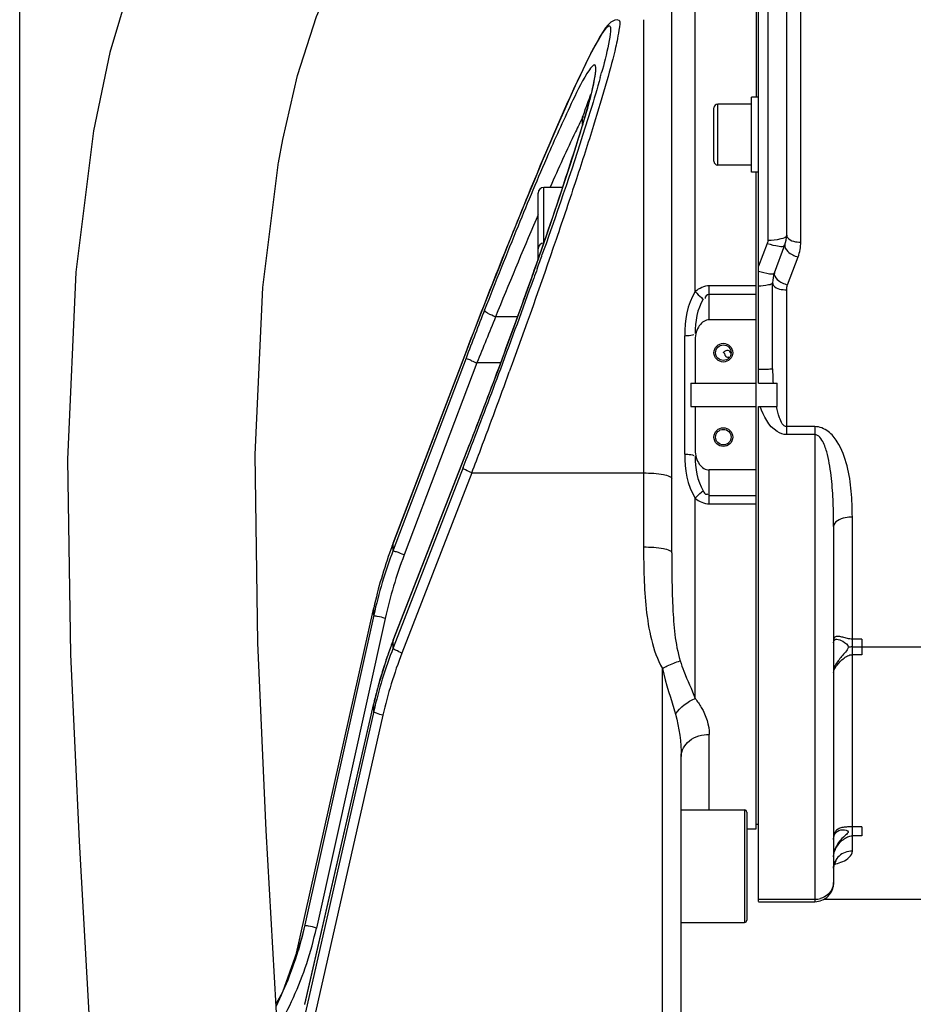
# Model space of a CAD drawing. Header units: millimetres. Extents: x 0 to 8410, y 0 to 5940.
# Tile 21 of 122: x 1813 to 2004, y 4235 to 4445. Entities that reach past the tile are written whole.
import ezdxf

# ---------------------------------------------------------------- set-up
doc = ezdxf.new("R2010")
doc.units = ezdxf.units.MM
doc.header["$LTSCALE"] = 462.55
doc.layers.get('0').update_dxf_attribs({"linetype": 'CONTINUOUS'})
for name, color, linetype in [('204101000016_DXF_DIMENSION', 7, 'CONTINUOUS'), ('304102000036DXF_CONTINUOUS_LINE', 7, 'CONTINUOUS'), ('304103000020DXF_CONTINUOUS_LINE', 7, 'CONTINUOUS'), ('304107000022DXF_CONTINUOUS_LINE', 7, 'CONTINUOUS'), ('501023000084DXF_CONTINUOUS_LINE', 7, 'CONTINUOUS'), ('501023000101DXF_CONTINUOUS_LINE', 7, 'CONTINUOUS'), ('504001000008DXF_CONTINUOUS_LINE', 7, 'CONTINUOUS'), ('R6-3BUXIAN-2DXF_CONTINUOUS_LINE', 7, 'CONTINUOUS')]:
    doc.layers.add(name, color=color, linetype=linetype)
doc.styles.get("Standard").update_dxf_attribs({"font": 'txt', "width": 0.7})
doc.dimstyles.new('DIMSTYLE_4', dxfattribs={"dimtxt": 90, "dimasz": 50, "dimexe": 1.5, "dimexo": 0, "dimgap": 2.25, "dimtad": 1, "dimdsep": 46, "dimtxsty": 'Standard', "dimblk": '_FILLED', "dimblk1": '_FILLED', "dimblk2": '_FILLED', "dimcen": 0.09, "dimclrt": 5, "dimazin": 2, "dimtp": 0.01, "dimtm": 0.01, "dimtfac": 1, "dimtofl": 0, "dimtmove": 0, "dimatfit": 3, "dimldrblk": '_FILLED', "dimfxl": 1, "dimtolj": 1, "dimarcsym": 0})

# ---------------------------------------------------------------- blocks, each defined once
blk = doc.blocks.new('_FILLED')
at = {"color": 0, "linetype": 'ByBlock'}
blk.add_solid([(0, 0), (-1, 0.17), (-1, -0.17)], dxfattribs=at)
blk = doc.blocks.new('*D9')
at = {"layer": '204101000016_DXF_DIMENSION', "color": 2, "linetype": 'Continuous'}
for p, q in [((1813.23, 4163.24), (1813.23, 4734.18)), ((2265.73, 3121.36), (2265.73, 4734.18)), ((1813.23, 4719.18), (2039.48, 4719.18)), ((2265.73, 4719.18), (2039.48, 4719.18))]:
    blk.add_line(p, q, dxfattribs=at)
at = {"layer": '204101000016_DXF_DIMENSION', "color": 2, "linetype": 'Continuous', "xscale": 50, "yscale": 50, "zscale": 50, "rotation": 180}
blk.add_blockref('_FILLED', (1813.23, 4719.18), dxfattribs=at)
at = {"layer": '204101000016_DXF_DIMENSION', "color": 2, "linetype": 'Continuous', "xscale": 50, "yscale": 50, "zscale": 50}
blk.add_blockref('_FILLED', (2265.73, 4719.18), dxfattribs=at)

msp = doc.modelspace()

# ---------------------------------------------------------------- linework, layer by layer
at = {"layer": '304102000036DXF_CONTINUOUS_LINE', "color": 7, "linetype": 'Continuous'}
for p, q in [((1970.73067, 4367.85928), (1970.73067, 4548.35928)), ((1976.73067, 4399.44719), (1976.73067, 4461.27137)), ((1974.1127, 4391.37802), (1976.34867, 4397.34062)), ((1973.73067, 4370.9177), (1973.73067, 4389.27126)), ((1970.73067, 4367.85928), (1974.73067, 4367.85928)), ((1974.73067, 4362.85928), (1974.73067, 4367.85928)), ((1970.73067, 4257.30637), (1970.73067, 4362.85928)), ((1970.73067, 4362.85928), (1974.73067, 4362.85928)), ((1986.73067, 4337.31871), (1986.73067, 4261.30559)), ((1992.73067, 4313.28634), (1992.73067, 4309.9674)), ((1992.73067, 4273.229), (1992.73067, 4271.32336)), ((1986.97301, 4265.50193), (1987.24388, 4265.89488)), ((1987.24388, 4265.89488), (1987.30182, 4265.94964)), ((1984.6698, 4257.85928), (2038.73067, 4257.85928)), ((1970.73067, 4257.30528), (1982.73067, 4257.30528))]:
    msp.add_line(p, q, dxfattribs=at)
at = {"layer": '304102000036DXF_CONTINUOUS_LINE', "color": 9, "linetype": 'Continuous'}
for p, q in [((1979.73067, 4397.94729), (1979.73067, 4459.77128)), ((1972.73067, 4449.71101), (1972.73067, 4398.34768)), ((1972.60333, 4397.66808), (1970.73067, 4392.83538)), ((1976.92168, 4388.82465), (1979.15763, 4394.78718)), ((1976.73067, 4356.87932), (1976.73067, 4387.77128)), ((1982.73067, 4358.59665), (1976.73067, 4358.59665)), ((1982.73067, 4358.59665), (1982.73067, 4257.30528)), ((1982.73067, 4356.87932), (1976.73067, 4356.87932)), ((1990.73067, 4268.0853), (1990.73067, 4339.31871)), ((1990.73067, 4311.60928), (2040.64355, 4311.60928)), ((1970.73067, 4257.82467), (1982.73067, 4257.82467))]:
    msp.add_line(p, q, dxfattribs=at)
at = {"layer": '304102000036DXF_CONTINUOUS_LINE', "color": 2, "linetype": 'Continuous'}
for p, q in [((1992.73067, 4313.28634), (1990.73067, 4313.28634)), ((1992.73067, 4309.9674), (1990.73067, 4309.9674)), ((1992.73067, 4273.229), (1990.73067, 4273.229)), ((1992.73067, 4271.32336), (1990.73067, 4271.32336))]:
    msp.add_line(p, q, dxfattribs=at)
at = {"layer": '304102000036DXF_CONTINUOUS_LINE', "color": 7, "linetype": 'Continuous'}
msp.add_lwpolyline([(1986.73056, 4264.47827), (1986.7477, 4264.74973), (1986.97301, 4265.50193)], dxfattribs=at)
for centre, radius, start, end in [((1970.73067, 4399.44729), 6, 339.4447, 359.9990625), ((1979.73067, 4389.27128), 6, 159.4439466, 180.0001385), ((1993.92241, 4265.47455), 7.55874, 142.1445998, 147.5475303), ((1982.73067, 4261.30528), 4, 270, 0.000367)]:
    msp.add_arc(centre, radius, start, end, dxfattribs=at)
at = {"layer": '304102000036DXF_CONTINUOUS_LINE', "color": 9, "linetype": 'Continuous'}
for centre, radius, start, end in [((2016.04395, 4370.9352), 42.31328, 180.0226931, 184.1687308), ((1990.72682, 4303.75273), 7.85655, 89.9719183, 96.4675735), ((1990.03304, 4264.4611), 3.30239, 166.9087851, 179.7021568), ((1990.11574, 4264.44323), 3.38698, 157.950076, 166.9312624), ((1983.9181, 4277.99861), 13.06099, 283.1353544, 284.5415168), ((1990.11403, 4264.44381), 3.38518, 156.8847281, 157.9481944), ((1990.11071, 4264.44523), 3.38157, 155.4369314, 156.884827), ((1983.55991, 4261.40921), 3.17077, 358.3654667, 359.9990232), ((1982.72983, 4262.27277), 4.4481, 270.0108481, 286.1453259)]:
    msp.add_arc(centre, radius, start, end, dxfattribs=at)
for points in [[(1972.73067, 4398.34768), (1972.73068, 4398.1172), (1972.6866, 4397.88299), (1972.60333, 4397.66808)], [(1979.15763, 4394.78718), (1979.53357, 4395.78955), (1979.73071, 4396.87674), (1979.73067, 4397.94729)], [(1976.73067, 4387.77128), (1976.73067, 4388.12813), (1976.79639, 4388.49052), (1976.92168, 4388.82465)], [(1990.73067, 4268.0853), (1989.72381, 4268.0853), (1988.64882, 4267.70074), (1987.90224, 4267.02518)], [(1987.90224, 4267.02518), (1987.54146, 4266.69871), (1987.23742, 4266.29346), (1987.03515, 4265.85093)], [(1986.5349, 4260.3015), (1986.14349, 4259.2207), (1985.07049, 4258.3211), (1983.96673, 4258.00011)], [(1986.72938, 4261.31877), (1986.71954, 4260.97368), (1986.65245, 4260.6261), (1986.5349, 4260.3015)]]:
    msp.add_open_spline(points, degree=3, dxfattribs=at)
for points, knots in [([(1972.73067, 4398.34768), (1973.67957, 4398.34768), (1974.83735, 4398.43666), (1976.73067, 4398.97859), (1976.73067, 4399.44729)], [0, 0, 0, 0, 0.669368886, 1, 1, 1, 1]), ([(1976.73067, 4399.44729), (1976.73067, 4399.24136), (1977.30912, 4398.10056), (1978.7566, 4397.94729), (1979.73067, 4397.94729)], [0, 0, 0, 0, 0.174514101, 1, 1, 1, 1]), ([(1972.60333, 4397.66808), (1973.42239, 4397.3832), (1974.42725, 4397.11339), (1976.20303, 4396.95223), (1976.34865, 4397.34055)], [0, 0, 0, 0, 0.676479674, 1, 1, 1, 1]), ([(1976.34865, 4397.34055), (1976.16924, 4396.86214), (1977.18381, 4395.48313), (1978.36428, 4395.01031), (1979.15763, 4394.78718)], [0, 0, 0, 0, 0.38270345, 1, 1, 1, 1]), ([(1970.73067, 4391.77245), (1971.48521, 4391.5206), (1972.53386, 4391.24956), (1973.63462, 4391.13806), (1974.06913, 4391.26163), (1974.11275, 4391.37798)], [0, 0, 0, 0, 0.682344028, 0.893415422, 1, 1, 1, 1]), ([(1974.1127, 4391.37802), (1973.93329, 4390.89961), (1974.94785, 4389.5206), (1976.12833, 4389.04778), (1976.92168, 4388.82465)], [0, 0, 0, 0, 0.382703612, 1, 1, 1, 1]), ([(1973.73067, 4389.27128), (1973.73067, 4388.95071), (1972.26059, 4388.67951), (1971.45632, 4388.56055), (1970.73067, 4388.52442)], [0, 0, 0, 0, 0.306147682, 1, 1, 1, 1]), ([(1973.73067, 4389.27128), (1973.73067, 4389.06535), (1974.30912, 4387.92454), (1975.7566, 4387.77128), (1976.73067, 4387.77128)], [0, 0, 0, 0, 0.174514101, 1, 1, 1, 1]), ([(1973.73067, 4370.91762), (1973.73067, 4370.84332), (1973.292, 4370.88736), (1972.83339, 4370.76938), (1971.82909, 4370.77408), (1971.13058, 4370.74872), (1970.73067, 4370.7441)], [0, 0, 0, 0, 0.074038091, 0.28151865, 0.601506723, 1, 1, 1, 1]), ([(1976.73067, 4356.87932), (1976.01602, 4356.88104), (1973.18956, 4357.98518), (1971.83518, 4360.85174), (1971.0975, 4362.85928)], [0, 0, 0, 0, 0.25045286, 1, 1, 1, 1]), ([(1976.73067, 4358.59665), (1975.92601, 4358.59812), (1975.09388, 4360.67102), (1974.70939, 4362.05163), (1974.53339, 4362.85929)], [0, 0, 0, 0, 0.493274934, 1, 1, 1, 1]), ([(1990.73067, 4339.31871), (1990.73064, 4341.14662), (1990.60486, 4344.81256), (1989.78853, 4350.27561), (1988.16765, 4354.7308), (1985.72634, 4357.75363), (1983.74514, 4358.59785), (1982.73067, 4358.59665)], [0, 0, 0, 0, 0.24386031, 0.488358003, 0.735915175, 0.864660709, 1, 1, 1, 1]), ([(1986.73067, 4337.31871), (1986.73067, 4339.0179), (1986.6776, 4342.43747), (1986.36576, 4347.53268), (1985.68346, 4351.90521), (1984.75221, 4355.00724), (1983.58146, 4356.88008), (1982.73067, 4356.87932)], [0, 0, 0, 0, 0.247823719, 0.497572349, 0.749138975, 0.875914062, 1, 1, 1, 1]), ([(1990.73067, 4339.31871), (1990.21791, 4339.31871), (1988.7953, 4339.2183), (1986.73067, 4338.34674), (1986.73067, 4337.31871)], [0, 0, 0, 0, 0.332792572, 1, 1, 1, 1]), ([(1987.19747, 4265.35602), (1987.70244, 4265.48709), (1989.09395, 4265.90425), (1990.73134, 4267.07628), (1990.73067, 4268.0853)], [0, 0, 0, 0, 0.340818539, 1, 1, 1, 1])]:
    msp.add_open_spline(points, degree=3, knots=knots, dxfattribs=at)
at = {"layer": '304102000036DXF_CONTINUOUS_LINE', "color": 2, "linetype": 'Continuous'}
for points in [[(1990.73067, 4313.28634), (1990.364, 4313.28634), (1989.66428, 4313.39987), (1988.66208, 4313.69717), (1987.83626, 4313.87744), (1987.21189, 4313.8566), (1986.81839, 4313.59363), (1986.73067, 4313.25466), (1986.73067, 4313.04622)], [(1986.73067, 4306.20064), (1986.73067, 4306.33673), (1986.81592, 4306.68671), (1987.19414, 4307.38756), (1987.86622, 4308.25999), (1988.72323, 4309.10138), (1989.70558, 4309.77915), (1990.38128, 4309.9674), (1990.73067, 4309.9674)], [(1990.73067, 4273.229), (1990.38013, 4273.229), (1989.70328, 4273.23971), (1988.72336, 4273.18414), (1987.86968, 4272.9399), (1987.1967, 4272.43175), (1986.81671, 4271.7358), (1986.73067, 4271.15669), (1986.73067, 4270.84735)], [(1986.73067, 4266.87043), (1986.73067, 4267.14226), (1986.81592, 4267.73403), (1987.19414, 4268.68899), (1987.86622, 4269.69949), (1988.72323, 4270.55107), (1989.70558, 4271.16567), (1990.38128, 4271.32336), (1990.73067, 4271.32336)]]:
    msp.add_open_spline(points, degree=3, dxfattribs=at)
at = {"layer": '304102000036DXF_CONTINUOUS_LINE', "color": 7, "linetype": 'Continuous'}
for points, knots in [([(1986.73067, 4312.52176), (1986.73067, 4312.61127), (1986.74323, 4312.89782), (1986.96677, 4313.17573), (1987.15735, 4313.2297)], [0, 0, 0, 0, 0.311255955, 1, 1, 1, 1]), ([(1987.15735, 4313.2297), (1987.19511, 4313.24039), (1987.27513, 4313.25567), (1987.35635, 4313.25956), (1987.3982, 4313.25925)], [0, 0, 0, 0, 0.483923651, 1, 1, 1, 1]), ([(1987.3982, 4313.25925), (1987.84978, 4313.25591), (1988.74098, 4312.80742), (1989.84185, 4312.12997), (1989.84185, 4311.55928)], [0, 0, 0, 0, 0.441753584, 1, 1, 1, 1]), ([(1989.84185, 4311.55928), (1989.84185, 4311.16465), (1989.20402, 4310.49776), (1988.21632, 4309.32206), (1987.448, 4308.3609), (1987.07212, 4307.67433)], [0, 0, 0, 0, 0.247577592, 0.508949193, 1, 1, 1, 1]), ([(1989.84185, 4272.17495), (1989.84185, 4272.10706), (1989.65138, 4271.7726), (1989.35268, 4271.5715), (1989.13719, 4271.37355)], [0, 0, 0, 0, 0.188325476, 1, 1, 1, 1])]:
    msp.add_open_spline(points, degree=3, knots=knots, dxfattribs=at)
for points in [[(1986.85056, 4307.21136), (1986.78811, 4307.05339), (1986.73067, 4306.88593), (1986.73067, 4306.71607)], [(1987.07212, 4307.67433), (1986.98997, 4307.52426), (1986.91345, 4307.37046), (1986.85056, 4307.21136)], [(1987.17764, 4271.98015), (1987.5219, 4272.40356), (1988.13431, 4272.63177), (1988.68001, 4272.63052)], [(1988.68001, 4272.63052), (1989.096, 4272.62957), (1989.84185, 4272.59094), (1989.84185, 4272.17495)], [(1986.73067, 4270.52668), (1986.73067, 4270.8152), (1986.76704, 4271.10882), (1986.85697, 4271.38297)], [(1986.85697, 4271.38297), (1986.9274, 4271.59765), (1987.0351, 4271.80484), (1987.17764, 4271.98015)], [(1989.13719, 4271.37355), (1988.71287, 4270.98376), (1988.30742, 4270.56844), (1987.95432, 4270.11313)], [(1987.54407, 4269.53057), (1987.24463, 4269.05852), (1986.99408, 4268.54392), (1986.85056, 4268.00365)]]:
    msp.add_open_spline(points, degree=3, dxfattribs=at)
at = {"layer": '304103000020DXF_CONTINUOUS_LINE', "color": 9, "linetype": 'Continuous'}
for p, q in [((1957.23067, 4387.38386), (1957.23067, 4457.85928)), ((1946.23067, 4445.35928), (1946.23067, 4332.94661)), ((1933.23068, 4423.01175), (1933.23069, 4424.54422)), ((1924.18945, 4395.51972), (1924.45985, 4396.29312)), ((1924.45985, 4396.29312), (1924.68237, 4396.93098)), ((1924.68237, 4396.93098), (1924.96696, 4397.7487)), ((1924.9151, 4396.11552), (1924.63992, 4395.33609)), ((1960.23067, 4381.35928), (1960.23067, 4388.60863)), ((1970.23067, 4388.60863), (1960.23067, 4388.60863)), ((1970.23067, 4386.78558), (1960.23067, 4386.78558)), ((1919.34868, 4381.97113), (1914.66485, 4381.97127)), ((1955.00845, 4352.75355), (1955.00845, 4377.96502)), ((1908.37707, 4373.20075), (1892.84545, 4332.23228)), ((1892.84545, 4333.74286), (1907.7526, 4372.86062)), ((1910.71371, 4372.19077), (1895.18214, 4331.22246)), ((1907.75305, 4372.86963), (1907.7526, 4372.86062)), ((1915.75836, 4372.19081), (1910.71371, 4372.19077)), ((1915.34323, 4371.07099), (1915.34949, 4371.07784)), ((1915.34948, 4371.07784), (1915.69611, 4372.01)), ((1892.84545, 4313.02087), (1909.11615, 4354.72115)), ((1909.12385, 4354.75089), (1909.11615, 4354.72115)), ((1907.7526, 4349.84536), (1892.84545, 4311.43626)), ((1909.62118, 4348.72438), (1894.7148, 4310.31725)), ((1909.62118, 4348.72438), (1946.23067, 4348.72635)), ((1960.23067, 4342.10994), (1960.23067, 4349.35928)), ((1960.23067, 4343.93299), (1970.23067, 4343.93299)), ((1957.23067, 4300.6093), (1957.23067, 4343.33471)), ((1960.23067, 4342.10994), (1970.23067, 4342.10994)), ((1892.84591, 4333.75188), (1892.84545, 4333.74286)), ((1892.84545, 4332.23228), (1892.84545, 4333.74286)), ((1871.98378, 4245.03395), (1888.70489, 4319.96241)), ((1888.70507, 4319.96799), (1888.70489, 4319.96241)), ((1888.70511, 4318.38353), (1888.70489, 4319.96241)), ((1888.70511, 4318.38353), (1874.04656, 4252.35587)), ((1891.1451, 4317.71418), (1876.48678, 4251.68754)), ((1892.85314, 4313.05062), (1892.84545, 4313.02087)), ((1892.84545, 4311.43626), (1892.84545, 4313.02087)), ((1950.23067, 4229.34711), (1950.23034, 4307.03022)), ((1874.04657, 4235.40109), (1888.7051, 4299.55534)), ((1888.70791, 4299.57375), (1888.70489, 4299.55441)), ((1888.70489, 4297.90051), (1888.7051, 4299.55534)), ((1888.70489, 4297.90051), (1871.04171, 4220.18445)), ((1890.65706, 4297.05466), (1872.99405, 4219.3394)), ((1960.23067, 4276.86928), (1960.23067, 4292.96342)), ((1874.04656, 4252.35587), (1872.63741, 4246.9772))]:
    msp.add_line(p, q, dxfattribs=at)
at = {"layer": '304103000020DXF_CONTINUOUS_LINE', "color": 7, "linetype": 'Continuous'}
for p, q in [((1970.23067, 4457.85911), (1970.23067, 4428.85928)), ((1952.23067, 4331.69914), (1952.23067, 4452.85754)), ((1970.23067, 4272.85945), (1970.23067, 4412.85928)), ((1913.46386, 4387.64133), (1911.39416, 4382.33732)), ((1970.23067, 4381.35928), (1960.23067, 4381.35928)), ((1957.23067, 4377.11664), (1957.23067, 4367.85928)), ((1907.90454, 4373.26561), (1892.84591, 4333.75188)), ((1956.33001, 4367.85928), (1970.23067, 4367.85928)), ((1956.33001, 4362.85928), (1970.23067, 4362.85928)), ((1957.23067, 4362.85928), (1957.23067, 4353.60193)), ((1892.85315, 4313.05062), (1909.12385, 4354.7509)), ((1970.23067, 4349.35928), (1960.23067, 4349.35928)), ((1871.98061, 4245.02453), (1888.70507, 4319.96799)), ((1874.04959, 4235.42046), (1888.70791, 4299.57375)), ((1954.23067, 4264.86928), (1954.23067, 4288.26747)), ((1968.23067, 4272.85928), (1970.23067, 4272.85928)), ((1970.23067, 4273.85928), (1970.73067, 4273.85928)), ((1954.23067, 4230.1751), (1954.23067, 4258.71809)), ((1874.04656, 4252.35587), (1873.3847, 4249.62556)), ((1873.3847, 4249.62556), (1873.36929, 4249.56686))]:
    msp.add_line(p, q, dxfattribs=at)
for points in [[(1940.77109, 4445.35897), (1940.13296, 4445.26709), (1939.2312, 4444.79807), (1938.65111, 4444.25089), (1938.12924, 4443.60253), (1937.58393, 4442.8064), (1936.98451, 4441.83286), (1936.31385, 4440.65688), (1935.56286, 4439.26081), (1934.72569, 4437.63099), (1933.79799, 4435.75574)], [(1933.79799, 4435.75574), (1932.77633, 4433.62443), (1931.6581, 4431.22798), (1930.4425, 4428.56129), (1929.13, 4425.62211), (1927.72195, 4422.41031), (1926.2206, 4418.9282), (1924.62909, 4415.18036), (1922.95159, 4411.17399), (1921.19275, 4406.91782), (1919.35798, 4402.42255), (1917.45349, 4397.70109), (1915.48629, 4392.76852), (1913.46386, 4387.64133)], [(1935.9011, 4434.13636), (1935.90106, 4434.13605), (1935.89515, 4433.91785), (1935.84288, 4433.41294), (1935.72453, 4432.66187), (1935.53076, 4431.67245), (1935.25488, 4430.44277), (1934.89111, 4428.96655), (1934.43418, 4427.23596), (1933.87883, 4425.24184), (1933.21994, 4422.9748), (1932.45306, 4420.42725), (1931.57436, 4417.59345), (1930.58142, 4414.47175), (1929.47321, 4411.06433), (1928.24985, 4407.37647), (1926.91267, 4403.41658), (1925.46448, 4399.19687)], [(1925.46448, 4399.19687), (1923.90903, 4394.73191), (1922.25103, 4390.03869), (1920.496, 4385.13595), (1918.65055, 4380.04538), (1916.72312, 4374.79324), (1915.34323, 4371.07099)], [(1911.39416, 4382.33732), (1909.28648, 4376.87801), (1907.90454, 4373.26561)], [(1915.34323, 4371.07099), (1913.46372, 4366.05813), (1910.98243, 4359.54819), (1909.12385, 4354.75089)], [(1892.85315, 4313.05062), (1891.40104, 4309.07199), (1889.70421, 4303.54102), (1888.70791, 4299.57375)], [(1873.38467, 4249.62545), (1869.27902, 4238.00523), (1867.89832, 4235.57499)]]:
    msp.add_lwpolyline(points, dxfattribs=at)
for centre, radius in [((1963.23067, 4374.35928), 2), ((1963.23067, 4374.35928), 1.65), ((1963.23067, 4356.35928), 2), ((1963.23067, 4356.35928), 1.65)]:
    msp.add_circle(centre, radius, dxfattribs=at)
at = {"layer": '304103000020DXF_CONTINUOUS_LINE', "color": 9, "linetype": 'Continuous'}
for centre, radius, start, end in [((1748.66285, 4486.15936), 195.69025, 344.2501343, 344.5621161), ((1914.23879, 4436.97088), 21.9537, 350.2355411, 351.025416), ((1933.23005, 4417.84683), 6.69739, 86.3241595, 89.9946451), ((2896.32921, 3985.45963), 1058.71922, 156.78743805, 158.00534418), ((854.41173, 4770.01083), 1133.43194, 340.54441968, 340.70666577), ((649.68926, 4845.92196), 1352.23031, 340.39921597, 340.53586052), ((646.40771, 4843.99448), 1354.20175, 339.60236525, 340.42958137), ((455.82883, 4915.37123), 1558.15531, 339.54820615, 340.30256428), ((2940.89609, 3981.83808), 1104.20118, 158.67053332, 159.24144985), ((2859.73606, 3994.49008), 1021.42119, 157.70626747, 158.29797643), ((867.96556, 4760.85658), 1117.56008, 338.69007511, 339.58749891), ((1926.73679, 4414.67422), 45.40448, 247.7818607, 249.3354974), ((339.43794, 4958.32945), 1682.22015, 338.96606482, 339.56247017), ((269.34494, 4969.21265), 1753.71403, 339.45687595, 340.02947142), ((389.41636, 4939.11487), 1628.67538, 338.78866154, 338.96592324), ((322.01208, 4949.47795), 1697.47094, 339.27328558, 339.45681503), ((1986.94463, 4296.55633), 100.63513, 159.2367113, 167.4733099), ((1986.99522, 4296.42612), 98.18568, 159.2437369, 167.4780054), ((1982.22181, 4278.16017), 95.93437, 158.6920359, 161.3690322), ((1982.99512, 4276.45852), 96.6975, 158.7939319, 167.1885718), ((1983.0331, 4276.04387), 94.73535, 158.7904325, 167.1861572), ((1982.00829, 4278.23281), 95.70883, 161.3694036, 164.4876405), ((1981.82898, 4278.2835), 95.5225, 164.4881742, 167.1329661), ((1801.93441, 4268.20798), 76.36086, 335.7715144, 347.5054414), ((1805.65262, 4266.57467), 72.2999, 329.8627722, 335.742652)]:
    msp.add_arc(centre, radius, start, end, dxfattribs=at)
at = {"layer": '304103000020DXF_CONTINUOUS_LINE', "color": 7, "linetype": 'Continuous'}
for centre, radius, start, end in [((2070.37327, 4365.35928), 114.07066, 178.7441914, 181.2558086), ((1985.95898, 4298.25256), 99.64784, 159.135617, 159.9544542), ((1986.04309, 4298.2286), 99.73506, 159.9580817, 167.4133704), ((1799.91109, 4268.86401), 75.95056, 339.5159123, 345.2811301), ((1802.30471, 4267.94008), 73.3846, 333.4371495, 338.8623245), ((1800.83877, 4268.53156), 74.9652, 338.8447023, 339.5058148)]:
    msp.add_arc(centre, radius, start, end, dxfattribs=at)
for centre, start_param, end_param in [((1960.23067, 4377.11664), 6.283185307, 7.853981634), ((1960.23067, 4353.60193), 7.853981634, 9.424777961)]:
    msp.add_ellipse(centre, major_axis=(0, 4.24264), ratio=0.707106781, start_param=start_param, end_param=end_param, dxfattribs=at)
at = {"layer": '304103000020DXF_CONTINUOUS_LINE', "color": 9, "linetype": 'Continuous'}
for points, knots in [([(1940.77418, 4445.35901), (1941.28203, 4445.35897), (1940.84321, 4442.19333), (1940.19956, 4438.92154), (1938.15089, 4431.30627), (1935.4034, 4422.22001), (1931.76202, 4410.86833), (1925.87163, 4393.35219), (1921.01852, 4379.6471), (1917.60538, 4370.25487)], [0, 0, 0, 0, 0.01932281, 0.076302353, 0.16976952, 0.295380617, 0.447467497, 0.619772, 1, 1, 1, 1]), ([(1933.67208, 4435.47083), (1935.14131, 4438.495), (1941.28906, 4450.19211), (1938.19061, 4437.32083), (1937.29251, 4434.06789)], [0, 0, 0, 0, 0.499075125, 1, 1, 1, 1]), ([(1907.7526, 4372.86062), (1912.39287, 4385.03703), (1920.70564, 4406.03948), (1929.49409, 4426.87115), (1933.67208, 4435.47083)], [0, 0, 0, 0, 0.576793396, 1, 1, 1, 1]), ([(1934.67176, 4434.6428), (1933.27976, 4432.62265), (1930.3711, 4426.58708), (1925.31194, 4415.50176), (1919.09807, 4400.55724), (1914.6633, 4389.44904), (1912.32795, 4383.46956)], [0, 0, 0, 0, 0.131711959, 0.357716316, 0.655359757, 1, 1, 1, 1]), ([(1936.01861, 4434.24452), (1936.07296, 4434.741), (1936.10396, 4436.56304), (1934.97219, 4435.07881), (1934.67176, 4434.6428)], [0, 0, 0, 0, 0.485401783, 1, 1, 1, 1]), ([(1935.92372, 4433.54618), (1935.94291, 4433.66785), (1935.97737, 4433.90027), (1936.00645, 4434.13343), (1936.01861, 4434.24452)], [0, 0, 0, 0, 0.52429139, 1, 1, 1, 1]), ([(1924.96696, 4397.7487), (1927.51674, 4405.08485), (1931.35196, 4416.8361), (1935.09238, 4428.69711), (1935.87445, 4433.24757)], [0, 0, 0, 0, 0.627160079, 1, 1, 1, 1]), ([(1937.00608, 4433.04155), (1936.341, 4430.68278), (1932.76565, 4418.77255), (1928.74118, 4407.00305), (1925.4321, 4397.58422)], [0, 0, 0, 0, 0.197101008, 1, 1, 1, 1]), ([(1933.2307, 4424.54404), (1933.39376, 4425.01316), (1933.96986, 4426.65603), (1934.56286, 4428.29328), (1935.01206, 4429.4537)], [0, 0, 0, 0, 0.285273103, 1, 1, 1, 1]), ([(1933.23069, 4424.54422), (1932.71704, 4423.51713), (1930.32398, 4418.60547), (1928.07422, 4413.62538), (1926.33104, 4409.67819)], [0, 0, 0, 0, 0.210195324, 1, 1, 1, 1]), ([(1957.23067, 4387.38397), (1957.65449, 4386.934), (1958.2112, 4386.3807), (1958.81459, 4385.88134), (1958.94499, 4385.78072)], [0, 0, 0, 0, 0.78959767, 1, 1, 1, 1]), ([(1914.66464, 4381.97074), (1914.08046, 4382.18487), (1913.386, 4382.5575), (1912.28268, 4383.1555), (1912.32795, 4383.46956)], [0, 0, 0, 0, 0.662258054, 1, 1, 1, 1]), ([(1955.00845, 4377.96502), (1955.21792, 4377.97926), (1955.87168, 4378.03868), (1956.53714, 4378.10814), (1956.95986, 4378.25782)], [0, 0, 0, 0, 0.318890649, 1, 1, 1, 1]), ([(1909.56782, 4372.64098), (1909.28157, 4372.75816), (1908.93261, 4372.97195), (1908.43467, 4373.08443), (1908.37707, 4373.20075)], [0, 0, 0, 0, 0.704399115, 1, 1, 1, 1]), ([(1955.00845, 4352.75355), (1955.21792, 4352.73931), (1955.87168, 4352.67988), (1956.53714, 4352.61042), (1956.95986, 4352.46074)], [0, 0, 0, 0, 0.318891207, 1, 1, 1, 1]), ([(1909.62195, 4348.72635), (1909.16137, 4348.89738), (1908.63197, 4349.2003), (1907.72811, 4349.60357), (1907.7526, 4349.84536)], [0, 0, 0, 0, 0.669052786, 1, 1, 1, 1]), ([(1946.23067, 4348.72635), (1947.65006, 4348.72635), (1949.60998, 4348.57291), (1951.51467, 4348.14264), (1952.23067, 4347.69913), (1952.23067, 4347.47888)], [0, 0, 0, 0, 0.677924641, 0.894802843, 1, 1, 1, 1]), ([(1957.23067, 4343.33471), (1957.65452, 4343.78461), (1958.21122, 4344.33785), (1958.81457, 4344.83719), (1958.94496, 4344.9378)], [0, 0, 0, 0, 0.78961087, 1, 1, 1, 1]), ([(1958.94496, 4344.9378), (1959.07209, 4344.73107), (1959.16251, 4344.19617), (1959.79877, 4344.12263), (1960.00283, 4344.23592)], [0, 0, 0, 0, 0.509765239, 1, 1, 1, 1]), ([(1895.18214, 4331.22246), (1894.6363, 4331.42883), (1893.96363, 4331.84233), (1892.96333, 4331.99422), (1892.84545, 4332.23228)], [0, 0, 0, 0, 0.687176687, 1, 1, 1, 1]), ([(1946.23067, 4332.94661), (1946.23066, 4328.54043), (1946.40373, 4319.80639), (1948.11385, 4310.87523), (1950.23034, 4307.03022)], [0, 0, 0, 0, 0.500974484, 1, 1, 1, 1]), ([(1946.23067, 4332.94661), (1947.65012, 4332.94661), (1949.61014, 4332.79341), (1951.51474, 4332.36282), (1952.23067, 4331.91937), (1952.23067, 4331.69914)], [0, 0, 0, 0, 0.677954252, 0.894816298, 1, 1, 1, 1]), ([(1952.23067, 4331.69914), (1952.23067, 4327.79008), (1952.32718, 4320.10372), (1952.92618, 4312.29592), (1954.04885, 4308.65485)], [0, 0, 0, 0, 0.506402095, 1, 1, 1, 1]), ([(1891.1451, 4317.71418), (1890.57302, 4317.84084), (1889.91883, 4318.18225), (1888.79192, 4318.13945), (1888.70489, 4318.38255)], [0, 0, 0, 0, 0.694112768, 1, 1, 1, 1]), ([(1894.7148, 4310.31725), (1894.25422, 4310.48828), (1893.72482, 4310.7912), (1892.82096, 4311.19447), (1892.84545, 4311.43626)], [0, 0, 0, 0, 0.669052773, 1, 1, 1, 1]), ([(1950.23067, 4307.02956), (1950.58034, 4307.21369), (1951.81721, 4307.83281), (1953.09626, 4308.38845), (1954.04888, 4308.65487)], [0, 0, 0, 0, 0.285462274, 1, 1, 1, 1]), ([(1954.04885, 4308.65485), (1954.27786, 4307.91275), (1955.22919, 4305.18603), (1956.49745, 4302.58597), (1957.23067, 4300.6093)], [0, 0, 0, 0, 0.269205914, 1, 1, 1, 1]), ([(1957.23067, 4300.6093), (1957.71422, 4300.01648), (1959.27963, 4297.74246), (1960.2307, 4294.96387), (1960.23067, 4292.96342)], [0, 0, 0, 0, 0.276632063, 1, 1, 1, 1]), ([(1890.65706, 4297.05466), (1890.18358, 4297.15762), (1889.64366, 4297.36548), (1888.69014, 4297.66703), (1888.70489, 4297.90051)], [0, 0, 0, 0, 0.674396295, 1, 1, 1, 1]), ([(1954.23067, 4288.26747), (1954.23067, 4289.51977), (1955.87041, 4292.23637), (1958.744, 4292.96342), (1960.23067, 4292.96342)], [0, 0, 0, 0, 0.457215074, 1, 1, 1, 1]), ([(1876.48678, 4251.68754), (1875.9147, 4251.8142), (1875.26051, 4252.15561), (1874.1336, 4252.11281), (1874.04657, 4252.35591)], [0, 0, 0, 0, 0.694112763, 1, 1, 1, 1])]:
    msp.add_open_spline(points, degree=3, knots=knots, dxfattribs=at)
for points in [[(1923.74752, 4403.75359), (1923.60293, 4403.4181), (1923.45857, 4403.08252), (1923.31442, 4402.74684)], [(1925.4321, 4397.58422), (1925.26007, 4397.09455), (1925.08773, 4396.60498), (1924.9151, 4396.11552)], [(1922.37793, 4390.38409), (1922.62751, 4391.08647), (1922.87645, 4391.78907), (1923.12471, 4392.4919)], [(1923.5617, 4392.29674), (1923.31158, 4391.59434), (1923.06089, 4390.89213), (1922.80966, 4390.19012)], [(1960.23067, 4388.60863), (1959.15055, 4388.60747), (1958.05279, 4388.08443), (1957.23067, 4387.38386)], [(1957.23067, 4387.38386), (1955.474, 4384.67832), (1955.00929, 4381.19083), (1955.00845, 4377.96502)], [(1958.94496, 4385.78077), (1957.63124, 4383.64491), (1957.23103, 4380.96364), (1957.23067, 4378.4561)], [(1960.23067, 4386.78558), (1959.80966, 4386.78523), (1959.15466, 4386.28981), (1959.32529, 4385.90492)], [(1955.00845, 4352.75355), (1955.00824, 4349.52774), (1955.46872, 4346.03681), (1957.23067, 4343.33471)], [(1957.23067, 4352.26247), (1957.2306, 4349.75493), (1957.63157, 4347.07386), (1958.94496, 4344.9378)], [(1957.23067, 4343.33471), (1958.05303, 4342.63442), (1959.15055, 4342.10871), (1960.23067, 4342.10994)], [(1950.23034, 4307.03089), (1950.95626, 4303.73466), (1952.12047, 4300.55034), (1953.03067, 4297.30017)], [(1953.03067, 4297.30017), (1954.04405, 4298.76637), (1955.57054, 4299.96071), (1957.23067, 4300.60928)], [(1953.03067, 4297.30017), (1953.84978, 4294.37535), (1954.23068, 4291.30482), (1954.23067, 4288.26747)]]:
    msp.add_open_spline(points, degree=3, dxfattribs=at)
at = {"layer": '304103000020DXF_CONTINUOUS_LINE', "color": 7, "linetype": 'Continuous'}
for points, knots in [([(1963.31341, 4374.45802), (1963.29828, 4374.44226), (1963.26949, 4374.41032), (1963.24301, 4374.37643), (1963.23067, 4374.35928)], [0, 0, 0, 0, 0.508480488, 1, 1, 1, 1]), ([(1963.23067, 4374.35928), (1963.23877, 4374.39973), (1963.58176, 4374.20895), (1963.48805, 4373.98973), (1963.5771, 4373.83068)], [0, 0, 0, 0, 0.184521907, 1, 1, 1, 1]), ([(1964.81752, 4374.16854), (1964.79109, 4374.46744), (1964.22828, 4375.13046), (1963.54339, 4374.69755), (1963.31341, 4374.45802)], [0, 0, 0, 0, 0.474698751, 1, 1, 1, 1]), ([(1963.5771, 4373.83068), (1963.59505, 4373.79862), (1963.63216, 4373.73681), (1963.67447, 4373.67832), (1963.69687, 4373.65104)], [0, 0, 0, 0, 0.509963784, 1, 1, 1, 1]), ([(1963.69687, 4373.65104), (1963.79616, 4373.53012), (1964.05804, 4373.35158), (1964.37459, 4373.38335), (1964.49605, 4373.44265)], [0, 0, 0, 0, 0.536519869, 1, 1, 1, 1])]:
    msp.add_open_spline(points, degree=3, knots=knots, dxfattribs=at)
at = {"layer": '304107000022DXF_CONTINUOUS_LINE', "color": 7, "linetype": 'Continuous'}
for p, q in [((1954.23067, 4276.86928), (1967.73067, 4276.86928)), ((1968.23067, 4276.36928), (1968.23067, 4253.36928)), ((1954.23067, 4258.71809), (1954.23067, 4266.32245)), ((1954.23067, 4252.86928), (1967.73067, 4252.86928))]:
    msp.add_line(p, q, dxfattribs=at)
at = {"layer": '304107000022DXF_CONTINUOUS_LINE', "color": 9, "linetype": 'Continuous'}
msp.add_line((1967.73067, 4276.86928), (1967.73067, 4252.86928), dxfattribs=at)
at = {"layer": '304107000022DXF_CONTINUOUS_LINE', "color": 7, "linetype": 'Continuous'}
for centre, start, end in [((1967.73067, 4276.36928), 359.9999998, 90), ((1967.73067, 4253.36928), 270, 0.0000002)]:
    msp.add_arc(centre, 0.5, start, end, dxfattribs=at)
at = {"layer": '501023000084DXF_CONTINUOUS_LINE', "color": 7, "linetype": 'Continuous'}
for p, q in [((1961.23067, 4415.15928), (1961.23067, 4426.55928)), ((1969.23067, 4427.35928), (1962.03067, 4427.35928)), ((1969.23067, 4414.35928), (1962.03067, 4414.35928))]:
    msp.add_line(p, q, dxfattribs=at)
at = {"layer": '501023000084DXF_CONTINUOUS_LINE', "color": 9, "linetype": 'Continuous'}
msp.add_line((1962.03067, 4414.35928), (1962.03067, 4427.35928), dxfattribs=at)
at = {"layer": '501023000084DXF_CONTINUOUS_LINE', "color": 7, "linetype": 'Continuous'}
for centre, start, end in [((1962.03067, 4426.55928), 90, 180), ((1962.03067, 4415.15928), 180, 270)]:
    msp.add_arc(centre, 0.8, start, end, dxfattribs=at)
at = {"layer": '501023000101DXF_CONTINUOUS_LINE', "color": 9, "linetype": 'Continuous'}
for p, q in [((1924.93067, 4397.72298), (1924.93067, 4409.58866)), ((1924.93067, 4397.66455), (1924.93067, 4397.72298))]:
    msp.add_line(p, q, dxfattribs=at)
at = {"layer": '501023000101DXF_CONTINUOUS_LINE', "color": 7, "linetype": 'Continuous'}
for p, q in [((1928.98369, 4409.58866), (1924.93067, 4409.58866)), ((1923.73067, 4396.52298), (1923.73067, 4408.38866)), ((1923.73067, 4394.22705), (1923.73067, 4396.52298)), ((1924.95102, 4397.72298), (1924.93067, 4397.72298))]:
    msp.add_line(p, q, dxfattribs=at)
for centre in [(1924.93067, 4408.38866), (1924.93067, 4396.52298)]:
    msp.add_arc(centre, 1.2, 90, 180, dxfattribs=at)
at = {"layer": '504001000008DXF_CONTINUOUS_LINE', "color": 7, "linetype": 'Continuous'}
for p, q in [((1969.23067, 4412.85928), (1969.23067, 4428.85928)), ((1970.73067, 4428.85928), (1969.23067, 4428.85928)), ((1970.73067, 4412.85928), (1969.23067, 4412.85928))]:
    msp.add_line(p, q, dxfattribs=at)
at = {"layer": 'R6-3BUXIAN-2DXF_CONTINUOUS_LINE', "color": 7, "linetype": 'Continuous'}
for points in [[(1935.48067, 4531.57415), (1921.87994, 4530.67118), (1903.00903, 4526.35384), (1885.42277, 4518.56394), (1869.8809, 4507.36173), (1856.86272, 4493.21868), (1846.45145, 4476.73137), (1838.43543, 4458.40478), (1832.42363, 4438.33657), (1828.95846, 4421.63886)], [(1868.39231, 4414.87286), (1869.29762, 4419.7787), (1872.4669, 4433.4375), (1876.49379, 4446.01812), (1881.51248, 4457.47185), (1887.74389, 4467.73514), (1895.39675, 4476.51922), (1904.75253, 4483.55019), (1915.86032, 4488.48946), (1928.24652, 4491.1721), (1935.391, 4491.60145)], [(1828.9566, 4421.62811), (1825.18871, 4391.55966), (1823.44322, 4351.55789), (1824.04337, 4309.99725), (1825.87664, 4270.21393), (1827.96036, 4233.46179), (1829.66924, 4198.82721), (1830.13927, 4177.62104)], [(1868.6336, 4220.62807), (1867.93528, 4234.92299), (1865.80662, 4272.47442), (1863.97664, 4312.50439), (1863.45311, 4352.61982), (1865.05257, 4388.27159), (1868.40813, 4414.96383)]]:
    msp.add_lwpolyline(points, dxfattribs=at)

# ---------------------------------------------------------------- dimensions: what is measured, and where the dimension line sits
at = {"layer": '204101000016_DXF_DIMENSION', "color": 2, "linetype": 'Continuous'}
dim = msp.add_linear_dim(base=(1813.23067, 4719.17912), p1=(2265.73067, 3121.35928), p2=(1813.23067, 4163.23731), angle=180, dimstyle='DIMSTYLE_4', dxfattribs=at)
dim.commit()
dim.dimension.update_dxf_attribs({"geometry": '*D9', "text_midpoint": (1902.21741, 4719.17912), "dimtype": 160})

doc.saveas('drawing.dxf')
